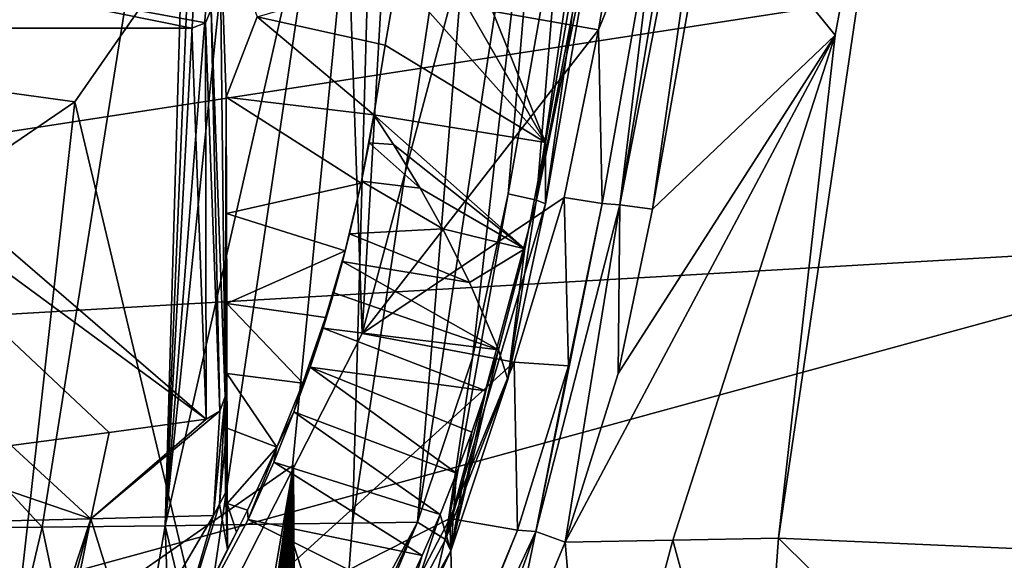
# Model space of a CAD drawing. Header units: millimetres. Extents: x -150 to 308, y -116 to 257.
# Tile 59 of 147: x 259.98 to 265.08, y 121.7 to 124.49. Entities that reach past the tile are written whole.
import ezdxf

# ---------------------------------------------------------------- set-up
doc = ezdxf.new("R2010")
doc.units = ezdxf.units.MM
doc.header["$LTSCALE"] = 81.481481
for name, color, linetype in [('198', 7, 'CONTINUOUS'), ('199', 7, 'CONTINUOUS'), ('200', 7, 'CONTINUOUS'), ('224', 7, 'CONTINUOUS'), ('225', 7, 'CONTINUOUS'), ('228', 7, 'CONTINUOUS'), ('230', 7, 'CONTINUOUS'), ('249', 7, 'CONTINUOUS'), ('257', 7, 'CONTINUOUS'), ('263', 7, 'CONTINUOUS'), ('267', 7, 'CONTINUOUS'), ('268', 7, 'CONTINUOUS'), ('269', 7, 'CONTINUOUS'), ('270', 7, 'CONTINUOUS'), ('357', 7, 'CONTINUOUS'), ('358', 7, 'CONTINUOUS'), ('363', 7, 'CONTINUOUS'), ('379', 7, 'CONTINUOUS'), ('383', 7, 'CONTINUOUS'), ('386', 7, 'CONTINUOUS'), ('387', 7, 'CONTINUOUS'), ('388', 7, 'CONTINUOUS'), ('389', 7, 'CONTINUOUS'), ('390', 7, 'CONTINUOUS'), ('397', 7, 'CONTINUOUS'), ('398', 7, 'CONTINUOUS'), ('399', 7, 'CONTINUOUS'), ('400', 7, 'CONTINUOUS'), ('401', 7, 'CONTINUOUS'), ('402', 7, 'CONTINUOUS'), ('403', 7, 'CONTINUOUS'), ('404', 7, 'CONTINUOUS'), ('438', 7, 'CONTINUOUS'), ('444', 7, 'CONTINUOUS'), ('445', 7, 'CONTINUOUS'), ('446', 7, 'CONTINUOUS'), ('448', 7, 'CONTINUOUS'), ('450', 7, 'CONTINUOUS'), ('698', 7, 'CONTINUOUS')]:
    doc.layers.add(name, color=color, linetype=linetype)

msp = doc.modelspace()

# ---------------------------------------------------------------- linework, layer by layer
at = {"layer": '198', "linetype": 'CONTINUOUS'}
for points in [[(264.6484, 126.818, -33.5522), (263.5585, 125.2068, -32.9805), (264.2027, 124.4139, -33.4646), (264.6484, 126.818, -33.5522)], [(263.5585, 125.2068, -32.9805), (263.258, 123.5129, -32.8873), (264.2027, 124.4139, -33.4646), (263.5585, 125.2068, -32.9805)], [(262.8068, 121.7887, -32.6519), (263.364, 121.7986, -33.0054), (264.2027, 124.4139, -33.4646), (262.8068, 121.7887, -32.6519)], [(263.0799, 122.662, -32.8051), (262.8068, 121.7887, -32.6519), (264.2027, 124.4139, -33.4646), (263.0799, 122.662, -32.8051)], [(263.258, 123.5129, -32.8873), (263.0799, 122.662, -32.8051), (264.2027, 124.4139, -33.4646), (263.258, 123.5129, -32.8873)], [(263.364, 121.7986, -33.0054), (263.91, 121.809, -33.3729), (264.2027, 124.4139, -33.4646), (263.364, 121.7986, -33.0054)]]:
    msp.add_3dface(points, dxfattribs=at)
at = {"layer": '199', "linetype": 'CONTINUOUS'}
for points in [[(262.8068, 121.7887, -32.6519), (262.4806, 121.004, -32.4621), (262.9406, 120.2109, -32.7526), (262.8068, 121.7887, -32.6519)], [(263.364, 121.7986, -33.0054), (262.8068, 121.7887, -32.6519), (262.9406, 120.2109, -32.7526), (263.364, 121.7986, -33.0054)], [(263.7934, 120.2144, -33.3159), (263.364, 121.7986, -33.0054), (262.9406, 120.2109, -32.7526), (263.7934, 120.2144, -33.3159)], [(263.91, 121.809, -33.3729), (263.364, 121.7986, -33.0054), (263.7934, 120.2144, -33.3159), (263.91, 121.809, -33.3729)]]:
    msp.add_3dface(points, dxfattribs=at)
at = {"layer": '200', "linetype": 'CONTINUOUS'}
for points in [[(262.2346, 121.0647, -32.5849), (261.9281, 120.2843, -32.2274), (262.5592, 121.8504, -32.7812), (262.2346, 121.0647, -32.5849)], [(262.5592, 121.8504, -32.7812), (261.9281, 120.2843, -32.2274), (262.6541, 121.8448, -32.6488), (262.5592, 121.8504, -32.7812)], [(261.9281, 120.2843, -32.2274), (262.0617, 120.2076, -32.224), (262.6541, 121.8448, -32.6488), (261.9281, 120.2843, -32.2274)], [(262.0617, 120.2076, -32.224), (262.4806, 121.004, -32.4621), (262.6541, 121.8448, -32.6488), (262.0617, 120.2076, -32.224)], [(262.4806, 121.004, -32.4621), (262.8068, 121.7887, -32.6519), (262.6541, 121.8448, -32.6488), (262.4806, 121.004, -32.4621)]]:
    msp.add_3dface(points, dxfattribs=at)
at = {"layer": '224', "linetype": 'CONTINUOUS'}
for points in [[(263.91, 121.809, -33.3729), (264.6484, 126.818, -33.5522), (264.2027, 124.4139, -33.4646), (263.91, 121.809, -33.3729)], [(264.6484, 126.818, -33.5522), (263.91, 121.809, -33.3729), (265.8356, 121.725, -35.9203), (264.6484, 126.818, -33.5522)], [(266.5486, 126.7963, -35.8172), (264.6484, 126.818, -33.5522), (265.8356, 121.725, -35.9203), (266.5486, 126.7963, -35.8172)]]:
    msp.add_3dface(points, dxfattribs=at)
at = {"layer": '225', "linetype": 'CONTINUOUS'}
for points in [[(263.91, 121.809, -33.3729), (263.7934, 120.2144, -33.3159), (265.7224, 120.0157, -35.9512), (263.91, 121.809, -33.3729)], [(263.91, 121.809, -33.3729), (265.7224, 120.0157, -35.9512), (265.8356, 121.725, -35.9203), (263.91, 121.809, -33.3729)]]:
    msp.add_3dface(points, dxfattribs=at)
at = {"layer": '228', "linetype": 'CONTINUOUS'}
for points in [[(266.8593, 126.5159, -52.8073), (266.6759, 124.9551, -52.8142), (250.1178, 122.4014, -55.1855), (266.8593, 126.5159, -52.8073)], [(250.1192, 125.5284, -55.1475), (266.8593, 126.5159, -52.8073), (250.1178, 122.4014, -55.1855), (250.1192, 125.5284, -55.1475)], [(266.6759, 124.9551, -52.8142), (266.5289, 123.3506, -52.8207), (250.1178, 122.4014, -55.1855), (266.6759, 124.9551, -52.8142)]]:
    msp.add_3dface(points, dxfattribs=at)
at = {"layer": '230', "linetype": 'CONTINUOUS'}
for points in [[(250.1178, 122.4014, -55.1855), (266.5289, 123.3506, -52.8207), (250.0005, 118.8276, -55.2137), (250.1178, 122.4014, -55.1855)], [(250.0005, 118.8276, -55.2137), (266.5289, 123.3506, -52.8207), (266.4156, 121.6306, -52.8281), (250.0005, 118.8276, -55.2137)]]:
    msp.add_3dface(points, dxfattribs=at)
at = {"layer": '249', "linetype": 'CONTINUOUS'}
for points in [[(263.2623, 126.0998, -37.0636), (262.2107, 124.5758, -36.8282), (262.9786, 124.441, -36.8039), (263.2623, 126.0998, -37.0636)], [(262.2107, 124.5758, -36.8282), (261.7566, 122.8699, -36.4638), (262.9786, 124.441, -36.8039), (262.2107, 124.5758, -36.8282)], [(262.9786, 124.441, -36.8039), (261.7566, 122.8699, -36.4638), (262.8019, 123.5729, -36.63), (262.9786, 124.441, -36.8039)], [(262.8019, 123.5729, -36.63), (261.7566, 122.8699, -36.4638), (262.5416, 122.7201, -36.4251), (262.8019, 123.5729, -36.63)], [(261.7566, 122.8699, -36.4638), (260.9374, 121.264, -35.9764), (262.5416, 122.7201, -36.4251), (261.7566, 122.8699, -36.4638)], [(262.5416, 122.7201, -36.4251), (260.9374, 121.264, -35.9764), (262.2097, 121.9113, -36.1931), (262.5416, 122.7201, -36.4251)], [(262.2097, 121.9113, -36.1931), (260.9374, 121.264, -35.9764), (261.8004, 121.1266, -35.9268), (262.2097, 121.9113, -36.1931)]]:
    msp.add_3dface(points, dxfattribs=at)
at = {"layer": '257', "linetype": 'CONTINUOUS'}
for points in [[(261.646, 126.0502, -51.006), (261.7566, 122.8699, -36.4638), (261.9895, 126.9519, -50.9434), (261.646, 126.0502, -51.006)], [(261.7566, 122.8699, -36.4638), (262.2107, 124.5758, -36.8282), (261.9895, 126.9519, -50.9434), (261.7566, 122.8699, -36.4638)], [(260.2689, 124.0686, -51.259), (260.9374, 121.264, -35.9764), (261.646, 126.0502, -51.006), (260.2689, 124.0686, -51.259)], [(260.9374, 121.264, -35.9764), (261.7566, 122.8699, -36.4638), (261.646, 126.0502, -51.006), (260.9374, 121.264, -35.9764)], [(258.1769, 122.6394, -51.5994), (259.7975, 119.8701, -35.3996), (260.2689, 124.0686, -51.259), (258.1769, 122.6394, -51.5994)], [(259.7975, 119.8701, -35.3996), (260.9374, 121.264, -35.9764), (260.2689, 124.0686, -51.259), (259.7975, 119.8701, -35.3996)]]:
    msp.add_3dface(points, dxfattribs=at)
at = {"layer": '263', "linetype": 'CONTINUOUS'}
for points in [[(260.2689, 124.0686, -51.259), (261.646, 126.0502, -51.006), (250.0569, 125.479, -52.148), (260.2689, 124.0686, -51.259)], [(258.1769, 122.6394, -51.5994), (260.2689, 124.0686, -51.259), (250.0569, 125.479, -52.148), (258.1769, 122.6394, -51.5994)]]:
    msp.add_3dface(points, dxfattribs=at)
at = {"layer": '267', "linetype": 'CONTINUOUS'}
for points in [[(263.7376, 126.8698, -33.051), (263.6486, 126.8941, -33.1937), (263.0893, 123.5359, -32.88), (263.7376, 126.8698, -33.051)], [(263.0893, 123.5359, -32.88), (263.6486, 126.8941, -33.1937), (263.2959, 125.2269, -33.1135), (263.0893, 123.5359, -32.88)], [(263.258, 123.5129, -32.8873), (263.7376, 126.8698, -33.051), (263.0893, 123.5359, -32.88), (263.258, 123.5129, -32.8873)], [(263.258, 123.5129, -32.8873), (263.5585, 125.2068, -32.9805), (263.7376, 126.8698, -33.051), (263.258, 123.5129, -32.8873)], [(262.9982, 123.5417, -33.023), (263.0893, 123.5359, -32.88), (263.2959, 125.2269, -33.1135), (262.9982, 123.5417, -33.023)]]:
    msp.add_3dface(points, dxfattribs=at)
at = {"layer": '268', "linetype": 'CONTINUOUS'}
for points in [[(262.6541, 121.8448, -32.6488), (263.0893, 123.5359, -32.88), (262.9982, 123.5417, -33.023), (262.6541, 121.8448, -32.6488)], [(262.6541, 121.8448, -32.6488), (262.9982, 123.5417, -33.023), (262.8229, 122.7017, -32.9361), (262.6541, 121.8448, -32.6488)], [(262.6541, 121.8448, -32.6488), (262.8068, 121.7887, -32.6519), (263.0893, 123.5359, -32.88), (262.6541, 121.8448, -32.6488)], [(262.8068, 121.7887, -32.6519), (263.0799, 122.662, -32.8051), (263.0893, 123.5359, -32.88), (262.8068, 121.7887, -32.6519)], [(263.0799, 122.662, -32.8051), (263.258, 123.5129, -32.8873), (263.0893, 123.5359, -32.88), (263.0799, 122.662, -32.8051)], [(262.5592, 121.8504, -32.7812), (262.6541, 121.8448, -32.6488), (262.8229, 122.7017, -32.9361), (262.5592, 121.8504, -32.7812)]]:
    msp.add_3dface(points, dxfattribs=at)
at = {"layer": '269', "linetype": 'CONTINUOUS'}
for points in [[(262.9786, 124.441, -36.8039), (262.8019, 123.5729, -36.63), (262.9982, 123.5417, -33.023), (262.9786, 124.441, -36.8039)], [(262.8019, 123.5729, -36.63), (262.5416, 122.7201, -36.4251), (262.8229, 122.7017, -32.9361), (262.8019, 123.5729, -36.63)], [(262.9982, 123.5417, -33.023), (262.8019, 123.5729, -36.63), (262.8229, 122.7017, -32.9361), (262.9982, 123.5417, -33.023)], [(262.5416, 122.7201, -36.4251), (262.5592, 121.8504, -32.7812), (262.8229, 122.7017, -32.9361), (262.5416, 122.7201, -36.4251)]]:
    msp.add_3dface(points, dxfattribs=at)
at = {"layer": '270', "linetype": 'CONTINUOUS'}
for points in [[(262.5592, 121.8504, -32.7812), (262.5416, 122.7201, -36.4251), (262.2097, 121.9113, -36.1931), (262.5592, 121.8504, -32.7812)], [(261.8347, 120.299, -32.3493), (262.2097, 121.9113, -36.1931), (261.8004, 121.1266, -35.9268), (261.8347, 120.299, -32.3493)], [(261.8347, 120.299, -32.3493), (262.2346, 121.0647, -32.5849), (262.2097, 121.9113, -36.1931), (261.8347, 120.299, -32.3493)], [(262.2346, 121.0647, -32.5849), (262.5592, 121.8504, -32.7812), (262.2097, 121.9113, -36.1931), (262.2346, 121.0647, -32.5849)]]:
    msp.add_3dface(points, dxfattribs=at)
at = {"layer": '357', "linetype": 'CONTINUOUS'}
for points in [[(261.4008, 122.1877, -50.4673), (261.7758, 32.7, -50.5699), (261.3955, 122.124, -50.222), (261.4008, 122.1877, -50.4673)], [(261.4008, 122.1877, -50.4673), (261.4953, 99.8136, -50.5328), (261.7758, 32.7, -50.5699), (261.4008, 122.1877, -50.4673)], [(261.3955, 122.124, -50.222), (261.7689, 32.7, -50.252), (261.3903, 122.0619, -49.9833), (261.3955, 122.124, -50.222)], [(261.7758, 32.7, -50.5699), (261.7724, 32.7, -50.4108), (261.3955, 122.124, -50.222), (261.7758, 32.7, -50.5699)], [(261.7724, 32.7, -50.4108), (261.7689, 32.7, -50.252), (261.3955, 122.124, -50.222), (261.7724, 32.7, -50.4108)], [(261.3903, 122.0619, -49.9833), (261.7654, 32.7, -50.0934), (261.3851, 122.0014, -49.7511), (261.3903, 122.0619, -49.9833)], [(261.7689, 32.7, -50.252), (261.7654, 32.7, -50.0934), (261.3903, 122.0619, -49.9833), (261.7689, 32.7, -50.252)], [(261.3851, 122.0014, -49.7511), (261.7581, 32.7, -49.7771), (261.3799, 121.9425, -49.5258), (261.3851, 122.0014, -49.7511)], [(261.7654, 32.7, -50.0934), (261.7618, 32.7, -49.9352), (261.3851, 122.0014, -49.7511), (261.7654, 32.7, -50.0934)], [(261.7618, 32.7, -49.9352), (261.7581, 32.7, -49.7771), (261.3851, 122.0014, -49.7511), (261.7618, 32.7, -49.9352)], [(261.3799, 121.9425, -49.5258), (261.7544, 32.7, -49.6194), (261.3747, 121.8852, -49.3068), (261.3799, 121.9425, -49.5258)], [(261.7581, 32.7, -49.7771), (261.7544, 32.7, -49.6194), (261.3799, 121.9425, -49.5258), (261.7581, 32.7, -49.7771)], [(261.3747, 121.8852, -49.3068), (261.7506, 32.7, -49.4619), (261.3696, 121.8293, -49.0937), (261.3747, 121.8852, -49.3068)], [(261.7544, 32.7, -49.6194), (261.7506, 32.7, -49.4619), (261.3747, 121.8852, -49.3068), (261.7544, 32.7, -49.6194)], [(261.3696, 121.8293, -49.0937), (261.7427, 32.7, -49.1477), (261.3645, 121.7749, -48.8869), (261.3696, 121.8293, -49.0937)], [(261.7506, 32.7, -49.4619), (261.7467, 32.7, -49.3047), (261.3696, 121.8293, -49.0937), (261.7506, 32.7, -49.4619)], [(261.7467, 32.7, -49.3047), (261.7427, 32.7, -49.1477), (261.3696, 121.8293, -49.0937), (261.7467, 32.7, -49.3047)], [(261.3645, 121.7749, -48.8869), (261.7387, 32.7, -48.9911), (261.3594, 121.722, -48.6857), (261.3645, 121.7749, -48.8869)], [(261.7427, 32.7, -49.1477), (261.7387, 32.7, -48.9911), (261.3645, 121.7749, -48.8869), (261.7427, 32.7, -49.1477)], [(261.3594, 121.722, -48.6857), (261.7346, 32.7, -48.8346), (261.3543, 121.6704, -48.4902), (261.3594, 121.722, -48.6857)], [(261.7387, 32.7, -48.9911), (261.7346, 32.7, -48.8346), (261.3594, 121.722, -48.6857), (261.7387, 32.7, -48.9911)]]:
    msp.add_3dface(points, dxfattribs=at)
at = {"layer": '358', "linetype": 'CONTINUOUS'}
for points in [[(261.6518, 32.7, -50.7741), (261.4008, 122.1877, -50.4673), (259.6282, 120.9495, -51.0339), (261.6518, 32.7, -50.7741)], [(261.6518, 32.7, -50.7741), (261.4953, 99.8136, -50.5328), (261.4008, 122.1877, -50.4673), (261.6518, 32.7, -50.7741)]]:
    msp.add_3dface(points, dxfattribs=at)
at = {"layer": '363', "linetype": 'CONTINUOUS'}
for points in [[(261.4008, 122.1877, -50.4673), (260.9115, 119.3637, -40.5549), (259.6282, 120.9495, -51.0339), (261.4008, 122.1877, -50.4673)], [(261.0338, 119.6407, -41.2538), (260.9115, 119.3637, -40.5549), (261.4008, 122.1877, -50.4673), (261.0338, 119.6407, -41.2538)], [(261.101, 119.868, -41.9507), (261.0338, 119.6407, -41.2538), (261.4008, 122.1877, -50.4673), (261.101, 119.868, -41.9507)], [(261.101, 119.868, -41.9507), (261.4008, 122.1877, -50.4673), (261.1046, 119.8922, -42.0351), (261.101, 119.868, -41.9507)], [(261.4008, 122.1877, -50.4673), (261.1102, 119.9222, -42.1393), (261.1046, 119.8922, -42.0351), (261.4008, 122.1877, -50.4673)], [(261.4008, 122.1877, -50.4673), (261.1171, 119.9593, -42.2683), (261.1102, 119.9222, -42.1393), (261.4008, 122.1877, -50.4673)], [(261.4008, 122.1877, -50.4673), (261.1255, 120.0053, -42.4282), (261.1171, 119.9593, -42.2683), (261.4008, 122.1877, -50.4673)], [(261.4008, 122.1877, -50.4673), (261.1357, 120.062, -42.6263), (261.1255, 120.0053, -42.4282), (261.4008, 122.1877, -50.4673)], [(261.4008, 122.1877, -50.4673), (261.1402, 120.0872, -42.7145), (261.1357, 120.062, -42.6263), (261.4008, 122.1877, -50.4673)], [(261.4008, 122.1877, -50.4673), (261.145, 120.1145, -42.8103), (261.1402, 120.0872, -42.7145), (261.4008, 122.1877, -50.4673)], [(261.4008, 122.1877, -50.4673), (261.1502, 120.1441, -42.9143), (261.145, 120.1145, -42.8103), (261.4008, 122.1877, -50.4673)], [(261.4008, 122.1877, -50.4673), (261.1557, 120.1762, -43.0272), (261.1502, 120.1441, -42.9143), (261.4008, 122.1877, -50.4673)], [(261.4008, 122.1877, -50.4673), (261.1617, 120.211, -43.1498), (261.1557, 120.1762, -43.0272), (261.4008, 122.1877, -50.4673)], [(261.4008, 122.1877, -50.4673), (261.168, 120.2488, -43.283), (261.1617, 120.211, -43.1498), (261.4008, 122.1877, -50.4673)], [(261.4008, 122.1877, -50.4673), (261.1748, 120.2897, -43.4277), (261.168, 120.2488, -43.283), (261.4008, 122.1877, -50.4673)], [(261.4008, 122.1877, -50.4673), (261.1821, 120.334, -43.5848), (261.1748, 120.2897, -43.4277), (261.4008, 122.1877, -50.4673)], [(261.4008, 122.1877, -50.4673), (261.1899, 120.382, -43.7554), (261.1821, 120.334, -43.5848), (261.4008, 122.1877, -50.4673)], [(261.4008, 122.1877, -50.4673), (261.1981, 120.4341, -43.9408), (261.1899, 120.382, -43.7554), (261.4008, 122.1877, -50.4673)], [(261.4008, 122.1877, -50.4673), (261.2069, 120.4904, -44.1422), (261.1981, 120.4341, -43.9408), (261.4008, 122.1877, -50.4673)], [(261.4008, 122.1877, -50.4673), (261.2162, 120.5515, -44.361), (261.2069, 120.4904, -44.1422), (261.4008, 122.1877, -50.4673)], [(261.4008, 122.1877, -50.4673), (261.2261, 120.6176, -44.5988), (261.2162, 120.5515, -44.361), (261.4008, 122.1877, -50.4673)], [(261.4008, 122.1877, -50.4673), (261.2295, 120.6408, -44.6826), (261.2261, 120.6176, -44.5988), (261.4008, 122.1877, -50.4673)], [(261.4008, 122.1877, -50.4673), (261.2329, 120.6647, -44.7687), (261.2295, 120.6408, -44.6826), (261.4008, 122.1877, -50.4673)], [(261.4008, 122.1877, -50.4673), (261.2365, 120.6892, -44.8572), (261.2329, 120.6647, -44.7687), (261.4008, 122.1877, -50.4673)], [(261.4008, 122.1877, -50.4673), (261.2401, 120.7144, -44.9483), (261.2365, 120.6892, -44.8572), (261.4008, 122.1877, -50.4673)], [(261.4008, 122.1877, -50.4673), (261.2437, 120.7402, -45.0419), (261.2401, 120.7144, -44.9483), (261.4008, 122.1877, -50.4673)], [(261.4008, 122.1877, -50.4673), (261.2475, 120.7668, -45.1381), (261.2437, 120.7402, -45.0419), (261.4008, 122.1877, -50.4673)], [(261.4008, 122.1877, -50.4673), (261.2512, 120.794, -45.2371), (261.2475, 120.7668, -45.1381), (261.4008, 122.1877, -50.4673)], [(261.4008, 122.1877, -50.4673), (261.2551, 120.822, -45.3388), (261.2512, 120.794, -45.2371), (261.4008, 122.1877, -50.4673)], [(261.4008, 122.1877, -50.4673), (261.259, 120.8507, -45.4434), (261.2551, 120.822, -45.3388), (261.4008, 122.1877, -50.4673)], [(261.4008, 122.1877, -50.4673), (261.263, 120.8801, -45.5509), (261.259, 120.8507, -45.4434), (261.4008, 122.1877, -50.4673)], [(261.4008, 122.1877, -50.4673), (261.267, 120.9104, -45.6613), (261.263, 120.8801, -45.5509), (261.4008, 122.1877, -50.4673)], [(261.4008, 122.1877, -50.4673), (261.2711, 120.9414, -45.775), (261.267, 120.9104, -45.6613), (261.4008, 122.1877, -50.4673)], [(261.4008, 122.1877, -50.4673), (261.2752, 120.9734, -45.8919), (261.2711, 120.9414, -45.775), (261.4008, 122.1877, -50.4673)], [(261.4008, 122.1877, -50.4673), (261.2794, 121.0061, -46.0123), (261.2752, 120.9734, -45.8919), (261.4008, 122.1877, -50.4673)], [(261.4008, 122.1877, -50.4673), (261.2837, 121.0399, -46.1363), (261.2794, 121.0061, -46.0123), (261.4008, 122.1877, -50.4673)], [(261.4008, 122.1877, -50.4673), (261.2881, 121.0745, -46.264), (261.2837, 121.0399, -46.1363), (261.4008, 122.1877, -50.4673)], [(261.4008, 122.1877, -50.4673), (261.2925, 121.1102, -46.3954), (261.2881, 121.0745, -46.264), (261.4008, 122.1877, -50.4673)], [(261.4008, 122.1877, -50.4673), (261.2969, 121.1468, -46.5306), (261.2925, 121.1102, -46.3954), (261.4008, 122.1877, -50.4673)], [(261.4008, 122.1877, -50.4673), (261.3014, 121.1843, -46.6696), (261.2969, 121.1468, -46.5306), (261.4008, 122.1877, -50.4673)], [(261.4008, 122.1877, -50.4673), (261.306, 121.2229, -46.8127), (261.3014, 121.1843, -46.6696), (261.4008, 122.1877, -50.4673)], [(261.4008, 122.1877, -50.4673), (261.3106, 121.2625, -46.9599), (261.306, 121.2229, -46.8127), (261.4008, 122.1877, -50.4673)], [(261.4008, 122.1877, -50.4673), (261.3153, 121.3032, -47.1112), (261.3106, 121.2625, -46.9599), (261.4008, 122.1877, -50.4673)], [(261.4008, 122.1877, -50.4673), (261.32, 121.345, -47.267), (261.3153, 121.3032, -47.1112), (261.4008, 122.1877, -50.4673)], [(261.4008, 122.1877, -50.4673), (261.3248, 121.3878, -47.4272), (261.32, 121.345, -47.267), (261.4008, 122.1877, -50.4673)], [(261.4008, 122.1877, -50.4673), (261.3296, 121.4319, -47.592), (261.3248, 121.3878, -47.4272), (261.4008, 122.1877, -50.4673)], [(261.4008, 122.1877, -50.4673), (261.3345, 121.4771, -47.7617), (261.3296, 121.4319, -47.592), (261.4008, 122.1877, -50.4673)], [(261.4008, 122.1877, -50.4673), (261.3394, 121.5235, -47.9361), (261.3345, 121.4771, -47.7617), (261.4008, 122.1877, -50.4673)], [(261.4008, 122.1877, -50.4673), (261.3443, 121.5712, -48.1156), (261.3394, 121.5235, -47.9361), (261.4008, 122.1877, -50.4673)], [(261.4008, 122.1877, -50.4673), (261.3493, 121.6201, -48.3003), (261.3443, 121.5712, -48.1156), (261.4008, 122.1877, -50.4673)], [(261.4008, 122.1877, -50.4673), (261.3543, 121.6704, -48.4902), (261.3493, 121.6201, -48.3003), (261.4008, 122.1877, -50.4673)], [(261.4008, 122.1877, -50.4673), (261.3594, 121.722, -48.6857), (261.3543, 121.6704, -48.4902), (261.4008, 122.1877, -50.4673)], [(261.4008, 122.1877, -50.4673), (261.3645, 121.7749, -48.8869), (261.3594, 121.722, -48.6857), (261.4008, 122.1877, -50.4673)], [(261.4008, 122.1877, -50.4673), (261.3696, 121.8293, -49.0937), (261.3645, 121.7749, -48.8869), (261.4008, 122.1877, -50.4673)], [(261.4008, 122.1877, -50.4673), (261.3747, 121.8852, -49.3068), (261.3696, 121.8293, -49.0937), (261.4008, 122.1877, -50.4673)], [(261.4008, 122.1877, -50.4673), (261.3955, 122.124, -50.222), (261.3747, 121.8852, -49.3068), (261.4008, 122.1877, -50.4673)], [(261.3955, 122.124, -50.222), (261.3903, 122.0619, -49.9833), (261.3747, 121.8852, -49.3068), (261.3955, 122.124, -50.222)], [(261.3799, 121.9425, -49.5258), (261.3747, 121.8852, -49.3068), (261.3903, 122.0619, -49.9833), (261.3799, 121.9425, -49.5258)], [(261.3851, 122.0014, -49.7511), (261.3799, 121.9425, -49.5258), (261.3903, 122.0619, -49.9833), (261.3851, 122.0014, -49.7511)]]:
    msp.add_3dface(points, dxfattribs=at)
at = {"layer": '379', "linetype": 'CONTINUOUS'}
for points in [[(263.2623, 126.0998, -37.0636), (262.9786, 124.441, -36.8039), (263.2959, 125.2269, -33.1135), (263.2623, 126.0998, -37.0636)], [(262.9786, 124.441, -36.8039), (262.9982, 123.5417, -33.023), (263.2959, 125.2269, -33.1135), (262.9786, 124.441, -36.8039)]]:
    msp.add_3dface(points, dxfattribs=at)
at = {"layer": '383', "linetype": 'CONTINUOUS'}
for points in [[(262.704, 123.5413, -32.8048), (262.5094, 122.6303, -32.7328), (262.704, 123.8578, -34.1437), (262.704, 123.5413, -32.8048)], [(262.704, 123.8578, -34.1437), (262.5094, 122.6303, -32.7328), (262.5985, 123.3069, -34.1113), (262.704, 123.8578, -34.1437)], [(262.5985, 123.3069, -34.1113), (262.5094, 122.6303, -32.7328), (262.4618, 122.7847, -34.078), (262.5985, 123.3069, -34.1113)], [(262.5094, 122.6303, -32.7328), (262.2155, 121.7442, -32.5966), (262.4618, 122.7847, -34.078), (262.5094, 122.6303, -32.7328)], [(262.4618, 122.7847, -34.078), (262.2155, 121.7442, -32.5966), (262.3957, 122.5717, -34.0541), (262.4618, 122.7847, -34.078)], [(262.3957, 122.5717, -34.0541), (262.2155, 121.7442, -32.5966), (262.3233, 122.3587, -34.0267), (262.3957, 122.5717, -34.0541)], [(262.3233, 122.3587, -34.0267), (262.2155, 121.7442, -32.5966), (262.2444, 122.1459, -33.9955), (262.3233, 122.3587, -34.0267)], [(262.2444, 122.1459, -33.9955), (262.2155, 121.7442, -32.5966), (262.1588, 121.933, -33.9607), (262.2444, 122.1459, -33.9955)], [(262.2155, 121.7442, -32.5966), (261.7977, 120.8396, -32.3948), (262.1588, 121.933, -33.9607), (262.2155, 121.7442, -32.5966)], [(262.1588, 121.933, -33.9607), (261.7977, 120.8396, -32.3948), (262.0663, 121.7197, -33.9222), (262.1588, 121.933, -33.9607)], [(262.0663, 121.7197, -33.9222), (261.7977, 120.8396, -32.3948), (261.9668, 121.5061, -33.8798), (262.0663, 121.7197, -33.9222)]]:
    msp.add_3dface(points, dxfattribs=at)
at = {"layer": '386', "linetype": 'CONTINUOUS'}
for points in [[(261.048, 122.0448, -35.1049), (261.0583, 121.7524, -33.9699), (261.018, 121.9854, -35.0876), (261.048, 122.0448, -35.1049)], [(261.0583, 121.7524, -33.9699), (260.7629, 121.154, -33.5666), (261.018, 121.9854, -35.0876), (261.0583, 121.7524, -33.9699)], [(261.018, 121.9854, -35.0876), (260.7629, 121.154, -33.5666), (260.9874, 121.9263, -35.0699), (261.018, 121.9854, -35.0876)], [(261.1662, 121.9066, -33.7852), (260.7629, 121.154, -33.5666), (261.163, 121.9553, -33.9844), (261.1662, 121.9066, -33.7852)], [(261.163, 121.9553, -33.9844), (260.7629, 121.154, -33.5666), (261.105, 121.8408, -33.9762), (261.163, 121.9553, -33.9844)], [(260.9874, 121.9263, -35.0699), (260.7629, 121.154, -33.5666), (260.568, 121.2133, -34.8313), (260.9874, 121.9263, -35.0699)], [(261.105, 121.8408, -33.9762), (260.7629, 121.154, -33.5666), (261.0583, 121.7524, -33.9699), (261.105, 121.8408, -33.9762)]]:
    msp.add_3dface(points, dxfattribs=at)
at = {"layer": '387', "linetype": 'CONTINUOUS'}
msp.add_3dface([(261.9668, 121.5061, -33.8798), (260.7629, 121.154, -33.5666), (261.1662, 121.9066, -33.7852), (261.9668, 121.5061, -33.8798)], dxfattribs=at)
at = {"layer": '388', "linetype": 'CONTINUOUS'}
for points in [[(261.7917, 123.8569, -34.1014), (261.8162, 124.0013, -34.1098), (261.9185, 123.8469, -34.1075), (261.7917, 123.8569, -34.1014)], [(261.753, 123.657, -34.0864), (261.7917, 123.8569, -34.1014), (262.0556, 123.6224, -34.1032), (261.753, 123.657, -34.0864)], [(262.0556, 123.6224, -34.1032), (261.7917, 123.8569, -34.1014), (261.9185, 123.8469, -34.1075), (262.0556, 123.6224, -34.1032)], [(261.6911, 123.3847, -34.0594), (261.753, 123.657, -34.0864), (262.1733, 123.4102, -34.0982), (261.6911, 123.3847, -34.0594)], [(262.1733, 123.4102, -34.0982), (261.753, 123.657, -34.0864), (262.0556, 123.6224, -34.1032), (262.1733, 123.4102, -34.0982)], [(262.3112, 123.1335, -34.0902), (261.6911, 123.3847, -34.0594), (262.1733, 123.4102, -34.0982), (262.3112, 123.1335, -34.0902)], [(261.6547, 123.2425, -34.0424), (261.6911, 123.3847, -34.0594), (262.3112, 123.1335, -34.0902), (261.6547, 123.2425, -34.0424)], [(261.6547, 123.2425, -34.0424), (262.4618, 122.7847, -34.078), (261.6093, 123.0795, -34.0205), (261.6547, 123.2425, -34.0424)], [(262.4618, 122.7847, -34.078), (261.6547, 123.2425, -34.0424), (262.3112, 123.1335, -34.0902), (262.4618, 122.7847, -34.078)], [(261.6093, 123.0795, -34.0205), (262.4618, 122.7847, -34.078), (261.5538, 122.8965, -33.9927), (261.6093, 123.0795, -34.0205)], [(261.5538, 122.8965, -33.9927), (262.3957, 122.5717, -34.0541), (261.4869, 122.6947, -33.9583), (261.5538, 122.8965, -33.9927)], [(262.4618, 122.7847, -34.078), (262.3957, 122.5717, -34.0541), (261.5538, 122.8965, -33.9927), (262.4618, 122.7847, -34.078)], [(261.4869, 122.6947, -33.9583), (262.2444, 122.1459, -33.9955), (261.4031, 122.4642, -33.914), (261.4869, 122.6947, -33.9583)], [(262.3957, 122.5717, -34.0541), (262.3233, 122.3587, -34.0267), (261.4869, 122.6947, -33.9583), (262.3957, 122.5717, -34.0541)], [(262.3233, 122.3587, -34.0267), (262.2444, 122.1459, -33.9955), (261.4869, 122.6947, -33.9583), (262.3233, 122.3587, -34.0267)], [(261.4031, 122.4642, -33.914), (262.1588, 121.933, -33.9607), (261.298, 122.2024, -33.8573), (261.4031, 122.4642, -33.914)], [(262.2444, 122.1459, -33.9955), (262.1588, 121.933, -33.9607), (261.4031, 122.4642, -33.914), (262.2444, 122.1459, -33.9955)], [(262.0663, 121.7197, -33.9222), (261.1662, 121.9066, -33.7852), (261.298, 122.2024, -33.8573), (262.0663, 121.7197, -33.9222)], [(262.1588, 121.933, -33.9607), (262.0663, 121.7197, -33.9222), (261.298, 122.2024, -33.8573), (262.1588, 121.933, -33.9607)], [(262.0663, 121.7197, -33.9222), (261.9668, 121.5061, -33.8798), (261.1662, 121.9066, -33.7852), (262.0663, 121.7197, -33.9222)]]:
    msp.add_3dface(points, dxfattribs=at)
at = {"layer": '389', "linetype": 'CONTINUOUS'}
for points in [[(261.8162, 124.0013, -34.1098), (261.753, 123.657, -34.0864), (261.7506, 123.6474, -34.0911), (261.8162, 124.0013, -34.1098)], [(261.8162, 124.0013, -34.1098), (261.7917, 123.8569, -34.1014), (261.753, 123.657, -34.0864), (261.8162, 124.0013, -34.1098)], [(261.7506, 123.6474, -34.0911), (261.6911, 123.3847, -34.0594), (261.6671, 123.2969, -34.0711), (261.7506, 123.6474, -34.0911)], [(261.753, 123.657, -34.0864), (261.6911, 123.3847, -34.0594), (261.7506, 123.6474, -34.0911), (261.753, 123.657, -34.0864)], [(261.6911, 123.3847, -34.0594), (261.6547, 123.2425, -34.0424), (261.6671, 123.2969, -34.0711), (261.6911, 123.3847, -34.0594)], [(261.6671, 123.2969, -34.0711), (261.6093, 123.0795, -34.0205), (261.5663, 122.9517, -34.0505), (261.6671, 123.2969, -34.0711)], [(261.6547, 123.2425, -34.0424), (261.6093, 123.0795, -34.0205), (261.6671, 123.2969, -34.0711), (261.6547, 123.2425, -34.0424)], [(261.6093, 123.0795, -34.0205), (261.5538, 122.8965, -33.9927), (261.5663, 122.9517, -34.0505), (261.6093, 123.0795, -34.0205)], [(261.5663, 122.9517, -34.0505), (261.4869, 122.6947, -33.9583), (261.4486, 122.6126, -34.0291), (261.5663, 122.9517, -34.0505)], [(261.5538, 122.8965, -33.9927), (261.4869, 122.6947, -33.9583), (261.5663, 122.9517, -34.0505), (261.5538, 122.8965, -33.9927)], [(261.4869, 122.6947, -33.9583), (261.4031, 122.4642, -33.914), (261.4486, 122.6126, -34.0291), (261.4869, 122.6947, -33.9583)], [(261.4486, 122.6126, -34.0291), (261.4031, 122.4642, -33.914), (261.314, 122.2801, -34.0068), (261.4486, 122.6126, -34.0291)], [(261.4031, 122.4642, -33.914), (261.298, 122.2024, -33.8573), (261.314, 122.2801, -34.0068), (261.4031, 122.4642, -33.914)], [(261.1662, 121.9066, -33.7852), (261.163, 121.9553, -33.9844), (261.314, 122.2801, -34.0068), (261.1662, 121.9066, -33.7852)], [(261.298, 122.2024, -33.8573), (261.1662, 121.9066, -33.7852), (261.314, 122.2801, -34.0068), (261.298, 122.2024, -33.8573)]]:
    msp.add_3dface(points, dxfattribs=at)
at = {"layer": '390', "linetype": 'CONTINUOUS'}
for points in [[(261.8749, 124.3612, -34.1279), (261.2119, 124.5094, -34.1049), (261.9363, 124.7213, -34.1456), (261.8749, 124.3612, -34.1279)], [(261.2119, 124.5094, -34.1049), (261.8162, 124.0013, -34.1098), (261.0526, 124.092, -34.0793), (261.2119, 124.5094, -34.1049)], [(261.8162, 124.0013, -34.1098), (261.2119, 124.5094, -34.1049), (261.8749, 124.3612, -34.1279), (261.8162, 124.0013, -34.1098)], [(261.8162, 124.0013, -34.1098), (261.7506, 123.6474, -34.0911), (261.0526, 124.092, -34.0793), (261.8162, 124.0013, -34.1098)], [(261.0526, 124.092, -34.0793), (261.7506, 123.6474, -34.0911), (261.0541, 123.4906, -34.0544), (261.0526, 124.092, -34.0793)], [(261.7506, 123.6474, -34.0911), (261.6671, 123.2969, -34.0711), (261.0541, 123.4906, -34.0544), (261.7506, 123.6474, -34.0911)], [(261.0541, 123.4906, -34.0544), (261.6671, 123.2969, -34.0711), (261.0552, 123.0241, -34.0335), (261.0541, 123.4906, -34.0544)], [(261.6671, 123.2969, -34.0711), (261.5663, 122.9517, -34.0505), (261.0552, 123.0241, -34.0335), (261.6671, 123.2969, -34.0711)], [(261.5663, 122.9517, -34.0505), (261.4486, 122.6126, -34.0291), (261.0552, 123.0241, -34.0335), (261.5663, 122.9517, -34.0505)], [(261.0552, 123.0241, -34.0335), (261.4486, 122.6126, -34.0291), (261.0561, 122.6615, -34.0164), (261.0552, 123.0241, -34.0335)], [(261.4486, 122.6126, -34.0291), (261.314, 122.2801, -34.0068), (261.0561, 122.6615, -34.0164), (261.4486, 122.6126, -34.0291)], [(261.0561, 122.6615, -34.0164), (261.314, 122.2801, -34.0068), (261.0567, 122.3794, -34.0025), (261.0561, 122.6615, -34.0164)], [(261.0567, 122.3794, -34.0025), (261.314, 122.2801, -34.0068), (261.0577, 121.9891, -33.9825), (261.0567, 122.3794, -34.0025)], [(261.314, 122.2801, -34.0068), (261.163, 121.9553, -33.9844), (261.0577, 121.9891, -33.9825), (261.314, 122.2801, -34.0068)], [(261.163, 121.9553, -33.9844), (261.105, 121.8408, -33.9762), (261.0577, 121.9891, -33.9825), (261.163, 121.9553, -33.9844)], [(261.105, 121.8408, -33.9762), (261.0583, 121.7524, -33.9699), (261.0577, 121.9891, -33.9825), (261.105, 121.8408, -33.9762)]]:
    msp.add_3dface(points, dxfattribs=at)
at = {"layer": '397', "linetype": 'CONTINUOUS'}
for points in [[(262.704, 123.5413, -32.8048), (262.704, 123.8578, -34.1437), (262.9503, 125.2744, -34.2197), (262.704, 123.5413, -32.8048)], [(262.704, 123.5413, -32.8048), (262.9503, 125.2744, -34.2197), (262.9808, 125.1193, -32.8922), (262.704, 123.5413, -32.8048)]]:
    msp.add_3dface(points, dxfattribs=at)
at = {"layer": '398', "linetype": 'CONTINUOUS'}
for points in [[(262.704, 123.8578, -34.1437), (262.0003, 125.0816, -34.1629), (262.067, 125.4423, -34.1798), (262.704, 123.8578, -34.1437)], [(262.704, 123.8578, -34.1437), (262.067, 125.4423, -34.1798), (262.9503, 125.2744, -34.2197), (262.704, 123.8578, -34.1437)], [(262.704, 123.8578, -34.1437), (261.9363, 124.7213, -34.1456), (262.0003, 125.0816, -34.1629), (262.704, 123.8578, -34.1437)], [(262.704, 123.8578, -34.1437), (261.8749, 124.3612, -34.1279), (261.9363, 124.7213, -34.1456), (262.704, 123.8578, -34.1437)], [(262.704, 123.8578, -34.1437), (261.8162, 124.0013, -34.1098), (261.8749, 124.3612, -34.1279), (262.704, 123.8578, -34.1437)]]:
    msp.add_3dface(points, dxfattribs=at)
at = {"layer": '399', "linetype": 'CONTINUOUS'}
for points in [[(262.704, 123.8578, -34.1437), (262.5985, 123.3069, -34.1113), (261.8162, 124.0013, -34.1098), (262.704, 123.8578, -34.1437)], [(261.8162, 124.0013, -34.1098), (262.5985, 123.3069, -34.1113), (261.9185, 123.8469, -34.1075), (261.8162, 124.0013, -34.1098)], [(262.5985, 123.3069, -34.1113), (262.0556, 123.6224, -34.1032), (261.9185, 123.8469, -34.1075), (262.5985, 123.3069, -34.1113)], [(262.5985, 123.3069, -34.1113), (262.1733, 123.4102, -34.0982), (262.0556, 123.6224, -34.1032), (262.5985, 123.3069, -34.1113)], [(262.5985, 123.3069, -34.1113), (262.3112, 123.1335, -34.0902), (262.1733, 123.4102, -34.0982), (262.5985, 123.3069, -34.1113)], [(262.5985, 123.3069, -34.1113), (262.4618, 122.7847, -34.078), (262.3112, 123.1335, -34.0902), (262.5985, 123.3069, -34.1113)]]:
    msp.add_3dface(points, dxfattribs=at)
at = {"layer": '400', "linetype": 'CONTINUOUS'}
for points in [[(263.2611, 126.7025, -32.7604), (263.1205, 126.7411, -32.6082), (262.6575, 123.5603, -32.5978), (263.2611, 126.7025, -32.7604)], [(262.6575, 123.5603, -32.5978), (263.1205, 126.7411, -32.6082), (262.7889, 125.1593, -32.5296), (262.6575, 123.5603, -32.5978)], [(263.3056, 126.6828, -32.9721), (263.2611, 126.7025, -32.7604), (262.6575, 123.5603, -32.5978), (263.3056, 126.6828, -32.9721)], [(262.9808, 125.1193, -32.8922), (263.3056, 126.6828, -32.9721), (262.6575, 123.5603, -32.5978), (262.9808, 125.1193, -32.8922)], [(262.511, 123.5923, -32.4444), (262.6575, 123.5603, -32.5978), (262.7889, 125.1593, -32.5296), (262.511, 123.5923, -32.4444)], [(262.704, 123.5413, -32.8048), (262.9808, 125.1193, -32.8922), (262.6575, 123.5603, -32.5978), (262.704, 123.5413, -32.8048)]]:
    msp.add_3dface(points, dxfattribs=at)
at = {"layer": '401', "linetype": 'CONTINUOUS'}
for points in [[(255.1569, 121.8209, -29.5819), (260.0998, 121.8661, -31.2219), (255.5692, 126.7701, -29.6332), (255.1569, 121.8209, -29.5819)], [(255.5692, 126.7701, -29.6332), (260.0998, 121.8661, -31.2219), (260.8773, 126.7529, -31.429), (255.5692, 126.7701, -29.6332)], [(260.0998, 121.8661, -31.2219), (260.7371, 121.8743, -31.5231), (260.8773, 126.7529, -31.429), (260.0998, 121.8661, -31.2219)], [(260.8773, 126.7529, -31.429), (260.7371, 121.8743, -31.5231), (260.9387, 126.7526, -31.4577), (260.8773, 126.7529, -31.429)], [(260.9387, 126.7526, -31.4577), (260.7371, 121.8743, -31.5231), (261, 126.7524, -31.4864), (260.9387, 126.7526, -31.4577)], [(261, 126.7524, -31.4864), (260.7371, 121.8743, -31.5231), (261.1194, 126.7518, -31.5431), (261, 126.7524, -31.4864)], [(261.1194, 126.7518, -31.5431), (260.7371, 121.8743, -31.5231), (261.2385, 126.7513, -31.6003), (261.1194, 126.7518, -31.5431)], [(261.2385, 126.7513, -31.6003), (260.7371, 121.8743, -31.5231), (261.8415, 126.7484, -31.9016), (261.2385, 126.7513, -31.6003)], [(260.7371, 121.8743, -31.5231), (261.3657, 121.8831, -31.8427), (261.8415, 126.7484, -31.9016), (260.7371, 121.8743, -31.5231)], [(261.3657, 121.8831, -31.8427), (261.7056, 121.8881, -32.0251), (261.8415, 126.7484, -31.9016), (261.3657, 121.8831, -31.8427)], [(261.8415, 126.7484, -31.9016), (261.7056, 121.8881, -32.0251), (262.4361, 126.7453, -32.2184), (261.8415, 126.7484, -31.9016)], [(261.7056, 121.8881, -32.0251), (262.0423, 121.8932, -32.2127), (262.4361, 126.7453, -32.2184), (261.7056, 121.8881, -32.0251)], [(262.4361, 126.7453, -32.2184), (262.0423, 121.8932, -32.2127), (262.7788, 126.7435, -32.4101), (262.4361, 126.7453, -32.2184)], [(262.0423, 121.8932, -32.2127), (262.3273, 122.7433, -32.363), (262.7788, 126.7435, -32.4101), (262.0423, 121.8932, -32.2127)], [(262.3273, 122.7433, -32.363), (262.511, 123.5923, -32.4444), (262.7788, 126.7435, -32.4101), (262.3273, 122.7433, -32.363)], [(262.511, 123.5923, -32.4444), (262.7889, 125.1593, -32.5296), (262.7788, 126.7435, -32.4101), (262.511, 123.5923, -32.4444)]]:
    msp.add_3dface(points, dxfattribs=at)
at = {"layer": '402', "linetype": 'CONTINUOUS'}
for points in [[(262.6575, 123.5603, -32.5978), (262.511, 123.5923, -32.4444), (262.1865, 121.8027, -32.3745), (262.6575, 123.5603, -32.5978)], [(262.511, 123.5923, -32.4444), (262.3273, 122.7433, -32.363), (262.1865, 121.8027, -32.3745), (262.511, 123.5923, -32.4444)], [(262.704, 123.5413, -32.8048), (262.6575, 123.5603, -32.5978), (262.1865, 121.8027, -32.3745), (262.704, 123.5413, -32.8048)], [(262.5094, 122.6303, -32.7328), (262.704, 123.5413, -32.8048), (262.1865, 121.8027, -32.3745), (262.5094, 122.6303, -32.7328)], [(262.3273, 122.7433, -32.363), (262.0423, 121.8932, -32.2127), (262.1865, 121.8027, -32.3745), (262.3273, 122.7433, -32.363)], [(262.2155, 121.7442, -32.5966), (262.5094, 122.6303, -32.7328), (262.1865, 121.8027, -32.3745), (262.2155, 121.7442, -32.5966)]]:
    msp.add_3dface(points, dxfattribs=at)
at = {"layer": '403', "linetype": 'CONTINUOUS'}
for points in [[(261.2694, 120.0545, -31.8979), (262.0423, 121.8932, -32.2127), (261.1356, 120.2044, -31.7325), (261.2694, 120.0545, -31.8979)], [(261.1356, 120.2044, -31.7325), (262.0423, 121.8932, -32.2127), (261.6422, 121.0298, -31.9967), (261.1356, 120.2044, -31.7325)], [(262.1865, 121.8027, -32.3745), (262.0423, 121.8932, -32.2127), (261.2694, 120.0545, -31.8979), (262.1865, 121.8027, -32.3745)], [(262.2155, 121.7442, -32.5966), (262.1865, 121.8027, -32.3745), (261.2694, 120.0545, -31.8979), (262.2155, 121.7442, -32.5966)], [(261.7977, 120.8396, -32.3948), (262.2155, 121.7442, -32.5966), (261.2694, 120.0545, -31.8979), (261.7977, 120.8396, -32.3948)]]:
    msp.add_3dface(points, dxfattribs=at)
at = {"layer": '404', "linetype": 'CONTINUOUS'}
for points in [[(261.3657, 121.8831, -31.8427), (260.7371, 121.8743, -31.5231), (261.1356, 120.2044, -31.7325), (261.3657, 121.8831, -31.8427)], [(261.3657, 121.8831, -31.8427), (261.1356, 120.2044, -31.7325), (261.6422, 121.0298, -31.9967), (261.3657, 121.8831, -31.8427)], [(261.7056, 121.8881, -32.0251), (261.3657, 121.8831, -31.8427), (261.6422, 121.0298, -31.9967), (261.7056, 121.8881, -32.0251)], [(262.0423, 121.8932, -32.2127), (261.7056, 121.8881, -32.0251), (261.6422, 121.0298, -31.9967), (262.0423, 121.8932, -32.2127)], [(260.0998, 121.8661, -31.2219), (255.1569, 121.8209, -29.5819), (259.7088, 120.2007, -31.0516), (260.0998, 121.8661, -31.2219)], [(260.4509, 120.2024, -31.3915), (260.0998, 121.8661, -31.2219), (259.7088, 120.2007, -31.0516), (260.4509, 120.2024, -31.3915)], [(260.7371, 121.8743, -31.5231), (260.0998, 121.8661, -31.2219), (260.4509, 120.2024, -31.3915), (260.7371, 121.8743, -31.5231)], [(260.7945, 120.2035, -31.5593), (260.7371, 121.8743, -31.5231), (260.4509, 120.2024, -31.3915), (260.7945, 120.2035, -31.5593)], [(261.1356, 120.2044, -31.7325), (260.7371, 121.8743, -31.5231), (260.7945, 120.2035, -31.5593), (261.1356, 120.2044, -31.7325)]]:
    msp.add_3dface(points, dxfattribs=at)
at = {"layer": '438', "linetype": 'CONTINUOUS'}
for points in [[(259.7936, 120.2183, -34.4159), (259.7048, 121.8942, -34.3609), (260.3524, 121.9097, -34.7046), (259.7936, 120.2183, -34.4159)], [(259.937, 120.3795, -34.4903), (259.7936, 120.2183, -34.4159), (260.3524, 121.9097, -34.7046), (259.937, 120.3795, -34.4903)], [(260.0763, 120.545, -34.5637), (259.937, 120.3795, -34.4903), (260.3524, 121.9097, -34.7046), (260.0763, 120.545, -34.5637)], [(260.568, 121.2133, -34.8313), (260.0763, 120.545, -34.5637), (260.3524, 121.9097, -34.7046), (260.568, 121.2133, -34.8313)], [(260.9874, 121.9263, -35.0699), (260.568, 121.2133, -34.8313), (260.3524, 121.9097, -34.7046), (260.9874, 121.9263, -35.0699)]]:
    msp.add_3dface(points, dxfattribs=at)
at = {"layer": '444', "linetype": 'CONTINUOUS'}
for points in [[(258.6, 124.4498, -43.2766), (260.9478, 122.4265, -35.0392), (258.2974, 124.3776, -42.9827), (258.6, 124.4498, -43.2766)], [(260.8738, 124.4498, -43.2766), (260.9478, 122.4265, -35.0392), (258.6, 124.4498, -43.2766), (260.8738, 124.4498, -43.2766)], [(259.9393, 122.2888, -34.4786), (258.2974, 124.3776, -42.9827), (260.4474, 122.3561, -34.7524), (259.9393, 122.2888, -34.4786)], [(258.2974, 124.3776, -42.9827), (260.9478, 122.4265, -35.0392), (260.4474, 122.3561, -34.7524), (258.2974, 124.3776, -42.9827)]]:
    msp.add_3dface(points, dxfattribs=at)
at = {"layer": '445', "linetype": 'CONTINUOUS'}
for points in [[(260.9444, 124.4782, -43.2699), (260.9738, 124.5466, -43.2537), (261.0189, 122.4677, -35.0808), (260.9444, 124.4782, -43.2699)], [(261.0189, 122.4677, -35.0808), (260.9738, 124.5466, -43.2537), (261.0471, 122.5433, -35.0962), (261.0189, 122.4677, -35.0808)], [(260.9478, 122.4265, -35.0392), (260.8738, 124.4498, -43.2766), (260.9444, 124.4782, -43.2699), (260.9478, 122.4265, -35.0392)], [(260.9478, 122.4265, -35.0392), (260.9444, 124.4782, -43.2699), (261.0189, 122.4677, -35.0808), (260.9478, 122.4265, -35.0392)]]:
    msp.add_3dface(points, dxfattribs=at)
at = {"layer": '446', "linetype": 'CONTINUOUS'}
for points in [[(261.0471, 122.5433, -35.0962), (260.9738, 124.5466, -43.2537), (261.0198, 125.0422, -37.7196), (261.0471, 122.5433, -35.0962)], [(261.0526, 124.092, -34.0793), (261.0471, 122.5433, -35.0962), (261.0198, 125.0422, -37.7196), (261.0526, 124.092, -34.0793)], [(261.0471, 122.5433, -35.0962), (261.0526, 124.092, -34.0793), (261.0476, 122.294, -35.1011), (261.0471, 122.5433, -35.0962)], [(261.0526, 124.092, -34.0793), (261.048, 122.0448, -35.1049), (261.0476, 122.294, -35.1011), (261.0526, 124.092, -34.0793)], [(261.048, 122.0448, -35.1049), (261.0526, 124.092, -34.0793), (261.0541, 123.4906, -34.0544), (261.048, 122.0448, -35.1049)], [(261.048, 122.0448, -35.1049), (261.0541, 123.4906, -34.0544), (261.0552, 123.0241, -34.0335), (261.048, 122.0448, -35.1049)], [(261.048, 122.0448, -35.1049), (261.0552, 123.0241, -34.0335), (261.0561, 122.6615, -34.0164), (261.048, 122.0448, -35.1049)], [(261.048, 122.0448, -35.1049), (261.0561, 122.6615, -34.0164), (261.0567, 122.3794, -34.0025), (261.048, 122.0448, -35.1049)], [(261.048, 122.0448, -35.1049), (261.0567, 122.3794, -34.0025), (261.0577, 121.9891, -33.9825), (261.048, 122.0448, -35.1049)], [(261.0583, 121.7524, -33.9699), (261.048, 122.0448, -35.1049), (261.0577, 121.9891, -33.9825), (261.0583, 121.7524, -33.9699)]]:
    msp.add_3dface(points, dxfattribs=at)
at = {"layer": '448', "linetype": 'CONTINUOUS'}
msp.add_3dface([(261.0526, 124.092, -34.0793), (261.0198, 125.0422, -37.7196), (261.2119, 124.5094, -34.1049), (261.0526, 124.092, -34.0793)], dxfattribs=at)
at = {"layer": '450', "linetype": 'CONTINUOUS'}
for points in [[(260.8738, 124.4498, -43.2766), (258.6, 124.4498, -43.2766), (258.6, 124.9109, -43.1676), (260.8738, 124.4498, -43.2766)], [(260.9444, 124.4782, -43.2699), (260.8738, 124.4498, -43.2766), (258.6, 124.9109, -43.1676), (260.9444, 124.4782, -43.2699)], [(260.9738, 124.5466, -43.2537), (260.9444, 124.4782, -43.2699), (258.6, 124.9109, -43.1676), (260.9738, 124.5466, -43.2537)]]:
    msp.add_3dface(points, dxfattribs=at)
at = {"layer": '698', "linetype": 'CONTINUOUS'}
for points in [[(261.018, 121.9854, -35.0876), (260.9874, 121.9263, -35.0699), (261.0471, 122.5433, -35.0962), (261.018, 121.9854, -35.0876)], [(260.9874, 121.9263, -35.0699), (261.0189, 122.4677, -35.0808), (261.0471, 122.5433, -35.0962), (260.9874, 121.9263, -35.0699)], [(261.018, 121.9854, -35.0876), (261.0471, 122.5433, -35.0962), (261.0476, 122.294, -35.1011), (261.018, 121.9854, -35.0876)], [(260.9874, 121.9263, -35.0699), (260.3524, 121.9097, -34.7046), (261.0189, 122.4677, -35.0808), (260.9874, 121.9263, -35.0699)], [(260.3524, 121.9097, -34.7046), (260.9478, 122.4265, -35.0392), (261.0189, 122.4677, -35.0808), (260.3524, 121.9097, -34.7046)], [(260.9478, 122.4265, -35.0392), (260.3524, 121.9097, -34.7046), (260.4474, 122.3561, -34.7524), (260.9478, 122.4265, -35.0392)], [(260.3524, 121.9097, -34.7046), (259.9393, 122.2888, -34.4786), (260.4474, 122.3561, -34.7524), (260.3524, 121.9097, -34.7046)], [(260.3524, 121.9097, -34.7046), (259.8258, 122.09, -34.4215), (259.9393, 122.2888, -34.4786), (260.3524, 121.9097, -34.7046)], [(261.048, 122.0448, -35.1049), (261.018, 121.9854, -35.0876), (261.0476, 122.294, -35.1011), (261.048, 122.0448, -35.1049)], [(260.3524, 121.9097, -34.7046), (259.7048, 121.8942, -34.3609), (259.8258, 122.09, -34.4215), (260.3524, 121.9097, -34.7046)]]:
    msp.add_3dface(points, dxfattribs=at)

doc.saveas('drawing.dxf')
